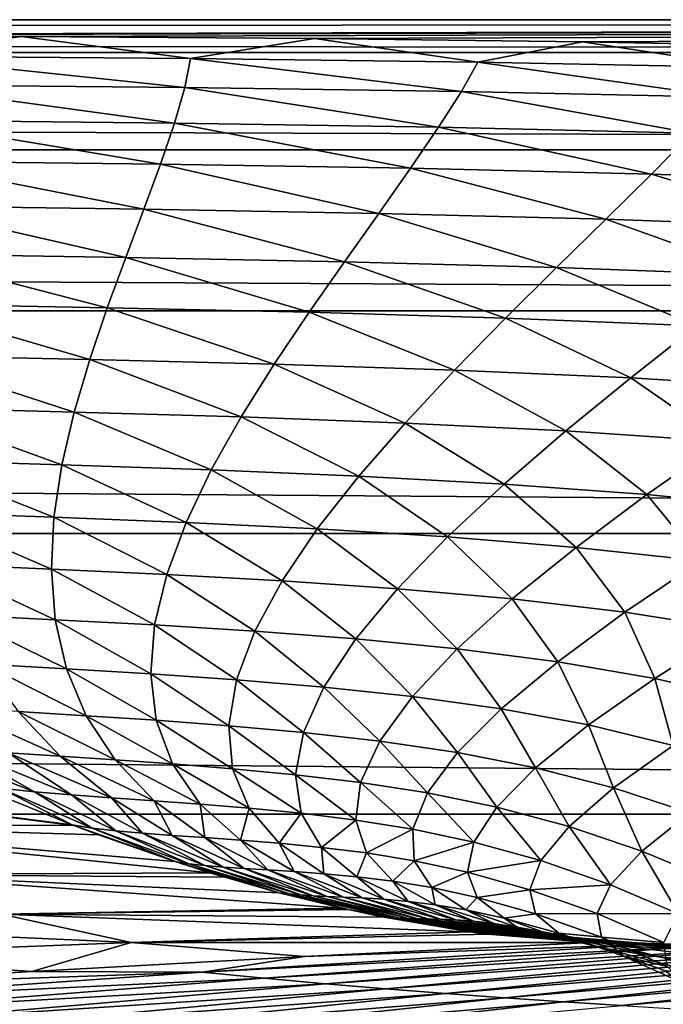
# Model space of a CAD drawing. Header units: metres. Extents: x -160 to 52, y -25 to 25.
# Tile 94 of 168: x -30.41 to -27.14, y 19.51 to 24.5. Entities that reach past the tile are written whole.
import ezdxf

# ---------------------------------------------------------------- set-up
doc = ezdxf.new("R2010")
doc.units = ezdxf.units.M
doc.layers.add('solid_509089_SW0001', color=7, linetype='CONTINUOUS')

msp = doc.modelspace()

# ---------------------------------------------------------------- linework, layer by layer
at = {"layer": 'solid_509089_SW0001'}
for points in [[(-159.199997, 24.5), (-2.2, 24.5), (-2.2, 24.334339, -2.844276)], [(-159.199997, 24.334339, -2.844276), (-159.199997, 24.5), (-2.2, 24.334339, -2.844276)], [(-159.199997, 24.334339, 2.844276), (-2.2, 24.5), (-159.199997, 24.5)], [(-33.600307, 24.421221, 1.963144), (-2.2, 24.5), (-159.199997, 24.334339, 2.844276)], [(-33.600307, 24.421221, 1.963144), (-31.975054, 24.420671, 1.969978), (-2.2, 24.5)], [(-31.975054, 24.420671, 1.969978), (-30.397028, 24.415138, 2.037409), (-2.2, 24.5)], [(-30.397028, 24.415138, 2.037409), (-28.910048, 24.404238, 2.164057), (-2.2, 24.5)], [(-28.910048, 24.404238, 2.164057), (-27.551649, 24.387325, 2.346988), (-2.2, 24.5)], [(-27.551649, 24.387325, 2.346988), (-26.316744, 24.36426, 2.575438), (-2.2, 24.5)], [(-31.079603, 24.314272, 2.987923), (-30.397028, 24.415138, 2.037409), (-31.975054, 24.420671, 1.969978)], [(-31.079603, 24.314272, 2.987923), (-29.538984, 24.303514, 3.067915), (-30.397028, 24.415138, 2.037409)], [(-29.538984, 24.303514, 3.067915), (-28.910048, 24.404238, 2.164057), (-30.397028, 24.415138, 2.037409)], [(-29.538984, 24.303514, 3.067915), (-28.081814, 24.285198, 3.203555), (-28.910048, 24.404238, 2.164057)], [(-28.081814, 24.285198, 3.203555), (-27.551649, 24.387325, 2.346988), (-28.910048, 24.404238, 2.164057)], [(-28.081814, 24.285198, 3.203555), (-26.695271, 24.25791, 3.398196), (-27.551649, 24.387325, 2.346988)], [(-26.695271, 24.25791, 3.398196), (-26.316744, 24.36426, 2.575438), (-27.551649, 24.387325, 2.346988)], [(-159.199997, 24.334339, -2.844276), (-2.2, 24.334339, -2.844276), (-2.2, 23.8396, -5.650089)], [(-159.199997, 23.8396, -5.650089), (-159.199997, 24.334339, -2.844276), (-2.2, 23.8396, -5.650089)], [(-29.56773, 24.156397, 4.001757), (-29.538984, 24.303514, 3.067915), (-31.079603, 24.314272, 2.987923)], [(-29.56773, 24.156397, 4.001757), (-31.079603, 24.314272, 2.987923), (-31.04446, 24.168755, 3.945404)], [(-28.164932, 24.136354, 4.102492), (-29.538984, 24.303514, 3.067915), (-29.56773, 24.156397, 4.001757)], [(-28.164932, 24.136354, 4.102492), (-28.081814, 24.285198, 3.203555), (-29.538984, 24.303514, 3.067915)], [(-26.825062, 24.107101, 4.253098), (-28.081814, 24.285198, 3.203555), (-28.164932, 24.136354, 4.102492)], [(-26.825062, 24.107101, 4.253098), (-26.695271, 24.25791, 3.398196), (-28.081814, 24.285198, 3.203555)], [(-31.04446, 24.168755, 3.945404), (-31.024696, 23.989464, 4.85773), (-29.620258, 23.975801, 4.892131)], [(-29.56773, 24.156397, 4.001757), (-31.04446, 24.168755, 3.945404), (-29.620258, 23.975801, 4.892131)], [(-29.56773, 24.156397, 4.001757), (-29.620258, 23.975801, 4.892131), (-28.28059, 23.954943, 4.960779)], [(-28.164932, 24.136354, 4.102492), (-29.56773, 24.156397, 4.001757), (-28.28059, 23.954943, 4.960779)], [(-28.164932, 24.136354, 4.102492), (-28.28059, 23.954943, 4.960779), (-26.99629, 23.925074, 5.070979)], [(-26.825062, 24.107101, 4.253098), (-28.164932, 24.136354, 4.102492), (-26.99629, 23.925074, 5.070979)], [(-31.024696, 23.989464, 4.85773), (-31.016396, 23.782734, 5.737531), (-29.691433, 23.767866, 5.752034)], [(-29.620258, 23.975801, 4.892131), (-31.024696, 23.989464, 4.85773), (-29.691433, 23.767866, 5.752034)], [(-29.620258, 23.975801, 4.892131), (-29.691433, 23.767866, 5.752034), (-28.422457, 23.746666, 5.79181)], [(-28.28059, 23.954943, 4.960779), (-29.620258, 23.975801, 4.892131), (-28.422457, 23.746666, 5.79181)], [(-28.28059, 23.954943, 4.960779), (-28.422457, 23.746666, 5.79181), (-27.201464, 23.716944, 5.86564)], [(-26.99629, 23.925074, 5.070979), (-28.28059, 23.954943, 4.960779), (-27.201464, 23.716944, 5.86564)], [(-26.99629, 23.925074, 5.070979), (-27.201464, 23.716944, 5.86564), (-26.02622, 23.676115, 5.982422)], [(-159.199997, 23.8396, -5.650089), (-2.2, 23.8396, -5.650089), (-2.2, 23.022469, -8.379494)], [(-159.199997, 23.022469, -8.379494), (-159.199997, 23.8396, -5.650089), (-2.2, 23.022469, -8.379494)], [(-31.016396, 23.782734, 5.737531), (-31.015345, 23.555056, 6.597613), (-29.775826, 23.538893, 6.594625)], [(-29.691433, 23.767866, 5.752034), (-31.016396, 23.782734, 5.737531), (-29.775826, 23.538893, 6.594625)], [(-29.691433, 23.767866, 5.752034), (-29.775826, 23.538893, 6.594625), (-28.583918, 23.517393, 6.60911)], [(-28.422457, 23.746666, 5.79181), (-29.691433, 23.767866, 5.752034), (-28.583918, 23.517393, 6.60911)], [(-28.422457, 23.746666, 5.79181), (-28.583918, 23.517393, 6.60911), (-27.432823, 23.487982, 6.650983)], [(-27.201464, 23.716944, 5.86564), (-28.422457, 23.746666, 5.79181), (-27.432823, 23.487982, 6.650983)], [(-27.201464, 23.716944, 5.86564), (-27.432823, 23.487982, 6.650983), (-26.321081, 23.447754, 6.730218)], [(-26.02622, 23.676115, 5.982422), (-27.201464, 23.716944, 5.86564), (-26.321081, 23.447754, 6.730218)], [(-31.015345, 23.555056, 6.597613), (-31.017101, 23.311829, 7.451859), (-29.867678, 23.294233, 7.434154)], [(-29.775826, 23.538893, 6.594625), (-31.015345, 23.555056, 6.597613), (-29.867678, 23.294233, 7.434154)], [(-29.775826, 23.538893, 6.594625), (-29.867678, 23.294233, 7.434154), (-28.757906, 23.272251, 7.42723)], [(-28.583918, 23.517393, 6.60911), (-29.775826, 23.538893, 6.594625), (-28.757906, 23.272251, 7.42723)], [(-28.583918, 23.517393, 6.60911), (-28.757906, 23.272251, 7.42723), (-27.682045, 23.242983, 7.441802)], [(-27.432823, 23.487982, 6.650983), (-28.583918, 23.517393, 6.60911), (-27.682045, 23.242983, 7.441802)], [(-27.432823, 23.487982, 6.650983), (-27.682045, 23.242983, 7.441802), (-26.639223, 23.203255, 7.488594)], [(-26.321081, 23.447754, 6.730218), (-27.432823, 23.487982, 6.650983), (-26.639223, 23.203255, 7.488594)], [(-31.017101, 23.311829, 7.451859), (-31.017059, 23.057859, 8.314631), (-29.961031, 23.03871, 8.285352)], [(-29.867678, 23.294233, 7.434154), (-31.017101, 23.311829, 7.451859), (-29.961031, 23.03871, 8.285352)], [(-29.867678, 23.294233, 7.434154), (-29.961031, 23.03871, 8.285352), (-28.937132, 23.015953, 8.261171)], [(-28.757906, 23.272251, 7.42723), (-29.867678, 23.294233, 7.434154), (-28.937132, 23.015953, 8.261171)], [(-28.757906, 23.272251, 7.42723), (-28.937132, 23.015953, 8.261171), (-27.940519, 22.986467, 8.253285)], [(-27.682045, 23.242983, 7.441802), (-28.757906, 23.272251, 7.42723), (-27.940519, 22.986467, 8.253285)], [(-27.682045, 23.242983, 7.441802), (-27.940519, 22.986467, 8.253285), (-26.970778, 22.946896, 8.272874)], [(-26.639223, 23.203255, 7.488594), (-27.682045, 23.242983, 7.441802), (-26.970778, 22.946896, 8.272874)], [(-31.017059, 23.057859, 8.314631), (-31.010632, 22.796875, 9.200306), (-30.049942, 22.776133, 9.162961)], [(-29.961031, 23.03871, 8.285352), (-31.017059, 23.057859, 8.314631), (-30.049942, 22.776133, 9.162961)], [(-29.961031, 23.03871, 8.285352), (-30.049942, 22.776133, 9.162961), (-29.1143, 22.75235, 9.125934)], [(-28.937132, 23.015953, 8.261171), (-29.961031, 23.03871, 8.285352), (-29.1143, 22.75235, 9.125934)], [(-159.199997, 23.022469, -8.379494), (-2.2, 23.022469, -8.379494), (-2.2, 21.893999, -10.99558)], [(-159.199997, 21.893999, -10.99558), (-159.199997, 23.022469, -8.379494), (-2.2, 21.893999, -10.99558)], [(-28.937132, 23.015953, 8.261171), (-29.1143, 22.75235, 9.125934), (-28.199642, 22.722292, 9.100617)], [(-27.940519, 22.986467, 8.253285), (-28.937132, 23.015953, 8.261171), (-28.199642, 22.722292, 9.100617)], [(-27.940519, 22.986467, 8.253285), (-28.199642, 22.722292, 9.100617), (-27.305876, 22.682524, 9.098371)], [(-26.970778, 22.946896, 8.272874), (-27.940519, 22.986467, 8.253285), (-27.305876, 22.682524, 9.098371)], [(-26.970778, 22.946896, 8.272874), (-27.305876, 22.682524, 9.098371), (-26.43899, 22.629526, 9.13037)], [(-31.010632, 22.796875, 9.200306), (-30.993357, 22.53195, 10.12324), (-30.128593, 22.509712, 10.081684)], [(-30.049942, 22.776133, 9.162961), (-31.010632, 22.796875, 9.200306), (-30.128593, 22.509712, 10.081684)], [(-30.049942, 22.776133, 9.162961), (-30.128593, 22.509712, 10.081684), (-29.282248, 22.484785, 10.036459)], [(-29.1143, 22.75235, 9.125934), (-30.049942, 22.776133, 9.162961), (-29.282248, 22.484785, 10.036459)], [(-29.1143, 22.75235, 9.125934), (-29.282248, 22.484785, 10.036459), (-28.450933, 22.453928, 9.9989)], [(-28.199642, 22.722292, 9.100617), (-29.1143, 22.75235, 9.125934), (-28.450933, 22.453928, 9.9989)], [(-28.199642, 22.722292, 9.100617), (-28.450933, 22.453928, 9.9989), (-27.634773, 22.413731, 9.980297)], [(-27.305876, 22.682524, 9.098371), (-28.199642, 22.722292, 9.100617), (-27.634773, 22.413731, 9.980297)], [(-27.305876, 22.682524, 9.098371), (-27.634773, 22.413731, 9.980297), (-26.83897, 22.360649, 9.992068)], [(-26.43899, 22.629526, 9.13037), (-27.305876, 22.682524, 9.098371), (-26.83897, 22.360649, 9.992068)], [(-30.993357, 22.53195, 10.12324), (-30.960506, 22.265638, 11.097378), (-30.190975, 22.242157, 11.055583)], [(-30.128593, 22.509712, 10.081684), (-30.993357, 22.53195, 10.12324), (-30.190975, 22.242157, 11.055583)], [(-30.128593, 22.509712, 10.081684), (-30.190975, 22.242157, 11.055583), (-29.433701, 22.216156, 11.006849)], [(-29.282248, 22.484785, 10.036459), (-30.128593, 22.509712, 10.081684), (-29.433701, 22.216156, 11.006849)], [(-29.282248, 22.484785, 10.036459), (-29.433701, 22.216156, 11.006849), (-28.685883, 22.184486, 10.962219)], [(-28.450933, 22.453928, 9.9989), (-29.282248, 22.484785, 10.036459), (-28.685883, 22.184486, 10.962219)], [(-28.450933, 22.453928, 9.9989), (-28.685883, 22.184486, 10.962219), (-27.947775, 22.143837, 10.932692)], [(-27.634773, 22.413731, 9.980297), (-28.450933, 22.453928, 9.9989), (-27.947775, 22.143837, 10.932692)], [(-27.634773, 22.413731, 9.980297), (-27.947775, 22.143837, 10.932692), (-27.223818, 22.090729, 10.929653)], [(-26.83897, 22.360649, 9.992068), (-27.634773, 22.413731, 9.980297), (-27.223818, 22.090729, 10.929653)], [(-26.83897, 22.360649, 9.992068), (-27.223818, 22.090729, 10.929653), (-26.524847, 22.021574, 10.96505)], [(-30.960506, 22.265638, 11.097378), (-30.907677, 22.000135, 12.136374), (-30.231432, 21.975828, 12.098269)], [(-30.190975, 22.242157, 11.055583), (-30.960506, 22.265638, 11.097378), (-30.231432, 21.975828, 12.098269)], [(-30.190975, 22.242157, 11.055583), (-30.231432, 21.975828, 12.098269), (-29.561764, 21.949062, 12.050596)], [(-29.433701, 22.216156, 11.006849), (-30.190975, 22.242157, 11.055583), (-29.561764, 21.949062, 12.050596)], [(-29.433701, 22.216156, 11.006849), (-29.561764, 21.949062, 12.050596), (-28.896385, 21.916834, 12.003906)], [(-28.685883, 22.184486, 10.962219), (-29.433701, 22.216156, 11.006849), (-28.896385, 21.916834, 12.003906)], [(-28.685883, 22.184486, 10.962219), (-28.896385, 21.916834, 12.003906), (-28.235617, 21.875992, 11.968708)], [(-27.947775, 22.143837, 10.932692), (-28.685883, 22.184486, 10.962219), (-28.235617, 21.875992, 11.968708)], [(-27.947775, 22.143837, 10.932692), (-28.235617, 21.875992, 11.968708), (-27.583178, 21.823175, 11.956111)], [(-27.223818, 22.090729, 10.929653), (-27.947775, 22.143837, 10.932692), (-27.583178, 21.823175, 11.956111)], [(-27.223818, 22.090729, 10.929653), (-27.583178, 21.823175, 11.956111), (-26.948177, 21.7547, 11.978456)], [(-26.524847, 22.021574, 10.96505), (-27.223818, 22.090729, 10.929653), (-26.948177, 21.7547, 11.978456)], [(-30.907677, 22.000135, 12.136374), (-30.830574, 21.737585, 13.253609), (-30.244486, 21.713022, 13.222945)], [(-30.231432, 21.975828, 12.098269), (-30.907677, 22.000135, 12.136374), (-30.244486, 21.713022, 13.222945)], [(-30.231432, 21.975828, 12.098269), (-30.244486, 21.713022, 13.222945), (-29.659798, 21.686008, 13.180647)], [(-29.561764, 21.949062, 12.050596), (-30.231432, 21.975828, 12.098269), (-29.659798, 21.686008, 13.180647)], [(-29.561764, 21.949062, 12.050596), (-29.659798, 21.686008, 13.180647), (-29.074677, 21.653723, 13.136599)], [(-28.896385, 21.916834, 12.003906), (-29.561764, 21.949062, 12.050596), (-29.074677, 21.653723, 13.136599)], [(-159.199997, 21.893999, -10.99558), (-2.2, 21.893999, -10.99558), (-2.2, 20.469452, -13.46297)], [(-159.199997, 20.469452, -13.46297), (-159.199997, 21.893999, -10.99558), (-2.2, 20.469452, -13.46297)], [(-28.896385, 21.916834, 12.003906), (-29.074677, 21.653723, 13.136599), (-28.489466, 21.613205, 13.100656)], [(-28.235617, 21.875992, 11.968708), (-28.896385, 21.916834, 12.003906), (-28.489466, 21.613205, 13.100656)], [(-28.235617, 21.875992, 11.968708), (-28.489466, 21.613205, 13.100656), (-27.907211, 21.561243, 13.083436)], [(-27.583178, 21.823175, 11.956111), (-28.235617, 21.875992, 11.968708), (-27.907211, 21.561243, 13.083436)], [(-27.583178, 21.823175, 11.956111), (-27.907211, 21.561243, 13.083436), (-27.335506, 21.494106, 13.097339)], [(-26.948177, 21.7547, 11.978456), (-27.583178, 21.823175, 11.956111), (-27.335506, 21.494106, 13.097339)], [(-30.830574, 21.737585, 13.253609), (-30.725134, 21.480108, 14.462191), (-30.224941, 21.455988, 14.44243)], [(-30.244486, 21.713022, 13.222945), (-30.830574, 21.737585, 13.253609), (-30.224941, 21.455988, 14.44243)], [(-26.948177, 21.7547, 11.978456), (-27.335506, 21.494106, 13.097339), (-26.792385, 21.407618, 13.155615)], [(-30.244486, 21.713022, 13.222945), (-30.224941, 21.455988, 14.44243), (-29.72151, 21.429434, 14.409434)], [(-29.659798, 21.686008, 13.180647), (-30.244486, 21.713022, 13.222945), (-29.72151, 21.429434, 14.409434)], [(-29.659798, 21.686008, 13.180647), (-29.72151, 21.429434, 14.409434), (-29.213411, 21.39782, 14.372287)], [(-29.074677, 21.653723, 13.136599), (-29.659798, 21.686008, 13.180647), (-29.213411, 21.39782, 14.372287)], [(-29.074677, 21.653723, 13.136599), (-29.213411, 21.39782, 14.372287), (-28.700979, 21.358379, 14.340057)], [(-28.489466, 21.613205, 13.100656), (-29.074677, 21.653723, 13.136599), (-28.700979, 21.358379, 14.340057)], [(-28.489466, 21.613205, 13.100656), (-28.700979, 21.358379, 14.340057), (-28.186663, 21.308058, 14.322693)], [(-27.907211, 21.561243, 13.083436), (-28.489466, 21.613205, 13.100656), (-28.186663, 21.308058, 14.322693)], [(-27.907211, 21.561243, 13.083436), (-28.186663, 21.308058, 14.322693), (-27.676733, 21.243114, 14.332355)], [(-27.335506, 21.494106, 13.097339), (-27.907211, 21.561243, 13.083436), (-27.676733, 21.243114, 14.332355)], [(-30.725134, 21.480108, 14.462191), (-30.587336, 21.23011, 15.774495), (-30.167751, 21.20719, 15.768555)], [(-30.224941, 21.455988, 14.44243), (-30.725134, 21.480108, 14.462191), (-30.167751, 21.20719, 15.768555)], [(-27.335506, 21.494106, 13.097339), (-27.676733, 21.243114, 14.332355), (-27.184538, 21.158766, 14.383121)], [(-26.792385, 21.407618, 13.155615), (-27.335506, 21.494106, 13.097339), (-27.184538, 21.158766, 14.383121)], [(-30.224941, 21.455988, 14.44243), (-30.167751, 21.20719, 15.768555), (-29.740879, 21.18191, 15.74816)], [(-29.72151, 21.429434, 14.409434), (-30.224941, 21.455988, 14.44243), (-29.740879, 21.18191, 15.74816)], [(-29.72151, 21.429434, 14.409434), (-29.740879, 21.18191, 15.74816), (-29.305653, 21.151827, 15.721499)], [(-29.213411, 21.39782, 14.372287), (-29.72151, 21.429434, 14.409434), (-29.305653, 21.151827, 15.721499)], [(-29.213411, 21.39782, 14.372287), (-29.305653, 21.151827, 15.721499), (-28.862368, 21.114357, 15.696762)], [(-28.700979, 21.358379, 14.340057), (-29.213411, 21.39782, 14.372287), (-28.862368, 21.114357, 15.696762)], [(-26.792385, 21.407618, 13.155615), (-27.184538, 21.158766, 14.383121), (-26.72233, 21.051474, 14.491584)], [(-28.700979, 21.358379, 14.340057), (-28.862368, 21.114357, 15.696762), (-28.412971, 21.066599, 15.683084)], [(-28.186663, 21.308058, 14.322693), (-28.700979, 21.358379, 14.340057), (-28.412971, 21.066599, 15.683084)], [(-28.186663, 21.308058, 14.322693), (-28.412971, 21.066599, 15.683084), (-27.962593, 21.004822, 15.69213)], [(-27.676733, 21.243114, 14.332355), (-28.186663, 21.308058, 14.322693), (-27.962593, 21.004822, 15.69213)], [(-30.587336, 21.23011, 15.774495), (-30.413433, 20.990314, 17.202099), (-30.068247, 20.969343, 17.212067)], [(-30.167751, 21.20719, 15.768555), (-30.587336, 21.23011, 15.774495), (-30.068247, 20.969343, 17.212067)], [(-27.676733, 21.243114, 14.332355), (-27.962593, 21.004822, 15.69213), (-27.519697, 20.923635, 15.7384)], [(-27.184538, 21.158766, 14.383121), (-27.676733, 21.243114, 14.332355), (-27.519697, 20.923635, 15.7384)], [(-30.167751, 21.20719, 15.768555), (-30.068247, 20.969343, 17.212067), (-29.712391, 20.946167, 17.206676)], [(-29.740879, 21.18191, 15.74816), (-30.167751, 21.20719, 15.768555), (-29.712391, 20.946167, 17.206676)], [(-29.740879, 21.18191, 15.74816), (-29.712391, 20.946167, 17.206676), (-29.345104, 20.918507, 17.193161)], [(-29.305653, 21.151827, 15.721499), (-29.740879, 21.18191, 15.74816), (-29.345104, 20.918507, 17.193161)], [(-29.305653, 21.151827, 15.721499), (-29.345104, 20.918507, 17.193161), (-28.966629, 20.883936, 17.178782)], [(-28.862368, 21.114357, 15.696762), (-29.305653, 21.151827, 15.721499), (-28.966629, 20.883936, 17.178782)], [(-27.184538, 21.158766, 14.383121), (-27.519697, 20.923635, 15.7384), (-27.091784, 20.818483, 15.838483)], [(-26.72233, 21.051474, 14.491584), (-27.184538, 21.158766, 14.383121), (-27.091784, 20.818483, 15.838483)], [(-28.862368, 21.114357, 15.696762), (-28.966629, 20.883936, 17.178782), (-28.578518, 20.839701, 17.171761)], [(-28.412971, 21.066599, 15.683084), (-28.862368, 21.114357, 15.696762), (-28.578518, 20.839701, 17.171761)], [(-28.412971, 21.066599, 15.683084), (-28.578518, 20.839701, 17.171761), (-28.184891, 20.782093, 17.183041)], [(-27.962593, 21.004822, 15.69213), (-28.412971, 21.066599, 15.683084), (-28.184891, 20.782093, 17.183041)], [(-30.747736, 21.010805, 17.169806), (-30.463461, 20.781355, 18.708517), (-30.199163, 20.763439, 18.757393)], [(-30.413433, 20.990314, 17.202099), (-30.747736, 21.010805, 17.169806), (-30.199163, 20.763439, 18.757393)], [(-30.413433, 20.990314, 17.202099), (-30.199163, 20.763439, 18.757393), (-29.921427, 20.745115, 18.784304)], [(-30.068247, 20.969343, 17.212067), (-30.413433, 20.990314, 17.202099), (-29.921427, 20.745115, 18.784304)], [(-27.962593, 21.004822, 15.69213), (-28.184891, 20.782093, 17.183041), (-27.789185, 20.705132, 17.227196)], [(-27.519697, 20.923635, 15.7384), (-27.962593, 21.004822, 15.69213), (-27.789185, 20.705132, 17.227196)], [(-30.068247, 20.969343, 17.212067), (-29.921427, 20.745115, 18.784304), (-29.630417, 20.724821, 18.795284)], [(-29.712391, 20.946167, 17.206676), (-30.068247, 20.969343, 17.212067), (-29.630417, 20.724821, 18.795284)], [(-29.712391, 20.946167, 17.206676), (-29.630417, 20.724821, 18.795284), (-29.32559, 20.700422, 18.796576)], [(-29.345104, 20.918507, 17.193161), (-29.712391, 20.946167, 17.206676), (-29.32559, 20.700422, 18.796576)], [(-29.345104, 20.918507, 17.193161), (-29.32559, 20.700422, 18.796576), (-29.007116, 20.669638, 18.794485)], [(-28.966629, 20.883936, 17.178782), (-29.345104, 20.918507, 17.193161), (-29.007116, 20.669638, 18.794485)], [(-28.966629, 20.883936, 17.178782), (-29.007116, 20.669638, 18.794485), (-28.676289, 20.629848, 18.796249)], [(-28.578518, 20.839701, 17.171761), (-28.966629, 20.883936, 17.178782), (-28.676289, 20.629848, 18.796249)], [(-27.519697, 20.923635, 15.7384), (-27.789185, 20.705132, 17.227196), (-27.393175, 20.602989, 17.320543)], [(-27.091784, 20.818483, 15.838483), (-27.519697, 20.923635, 15.7384), (-27.393175, 20.602989, 17.320543)], [(-28.578518, 20.839701, 17.171761), (-28.676289, 20.629848, 18.796249), (-28.336241, 20.577381, 18.811892)], [(-28.184891, 20.782093, 17.183041), (-28.578518, 20.839701, 17.171761), (-28.336241, 20.577381, 18.811892)], [(-30.945551, 20.822788, 18.517052), (-30.501976, 20.601767, 20.17169), (-30.330675, 20.583336, 20.295412)], [(-30.713268, 20.800459, 18.631428), (-30.945551, 20.822788, 18.517052), (-30.330675, 20.583336, 20.295412)], [(-30.713268, 20.800459, 18.631428), (-30.330675, 20.583336, 20.295412), (-30.143061, 20.567514, 20.385225)], [(-30.463461, 20.781355, 18.708517), (-30.713268, 20.800459, 18.631428), (-30.143061, 20.567514, 20.385225)], [(-30.463461, 20.781355, 18.708517), (-30.143061, 20.567514, 20.385225), (-29.940413, 20.552753, 20.448828)], [(-30.199163, 20.763439, 18.757393), (-30.463461, 20.781355, 18.708517), (-29.940413, 20.552753, 20.448828)], [(-28.184891, 20.782093, 17.183041), (-28.336241, 20.577381, 18.811892), (-27.985319, 20.505697, 18.855736)], [(-27.789185, 20.705132, 17.227196), (-28.184891, 20.782093, 17.183041), (-27.985319, 20.505697, 18.855736)], [(-27.091784, 20.818483, 15.838483), (-27.393175, 20.602989, 17.320543), (-27.006926, 20.476578, 17.473923)], [(-30.199163, 20.763439, 18.757393), (-29.940413, 20.552753, 20.448828), (-29.722662, 20.537718, 20.491415)], [(-29.921427, 20.745115, 18.784304), (-30.199163, 20.763439, 18.757393), (-29.722662, 20.537718, 20.491415)], [(-29.921427, 20.745115, 18.784304), (-29.722662, 20.537718, 20.491415), (-29.489933, 20.521, 20.518055)], [(-29.630417, 20.724821, 18.795284), (-29.921427, 20.745115, 18.784304), (-29.489933, 20.521, 20.518055)], [(-32.562504, 20.72114, 19.465998), (-31.865505, 20.418629, 21.882704), (-30.130627, 20.411573, 21.872387)], [(-32.562504, 20.72114, 19.465998), (-30.130627, 20.411573, 21.872387), (-30.139784, 20.415073, 21.838398)], [(-30.654665, 20.624502, 20.004688), (-32.562504, 20.72114, 19.465998), (-30.139784, 20.415073, 21.838398)], [(-29.630417, 20.724821, 18.795284), (-29.489933, 20.521, 20.518055), (-29.241753, 20.500591, 20.533964)], [(-29.32559, 20.700422, 18.796576), (-29.630417, 20.724821, 18.795284), (-29.241753, 20.500591, 20.533964)], [(-29.32559, 20.700422, 18.796576), (-29.241753, 20.500591, 20.533964), (-28.978191, 20.474352, 20.544462)], [(-29.007116, 20.669638, 18.794485), (-29.32559, 20.700422, 18.796576), (-28.978191, 20.474352, 20.544462)], [(-27.789185, 20.705132, 17.227196), (-27.985319, 20.505697, 18.855736), (-27.618567, 20.407408, 18.943586)], [(-27.393175, 20.602989, 17.320543), (-27.789185, 20.705132, 17.227196), (-27.618567, 20.407408, 18.943586)], [(-29.007116, 20.669638, 18.794485), (-28.978191, 20.474352, 20.544462), (-28.700476, 20.439812, 20.555744)], [(-28.676289, 20.629848, 18.796249), (-29.007116, 20.669638, 18.794485), (-28.700476, 20.439812, 20.555744)], [(-28.676289, 20.629848, 18.796249), (-28.700476, 20.439812, 20.555744), (-28.410606, 20.393345, 20.576674)], [(-28.336241, 20.577381, 18.811892), (-28.676289, 20.629848, 18.796249), (-28.410606, 20.393345, 20.576674)], [(-30.501976, 20.601767, 20.17169), (-30.654665, 20.624502, 20.004688), (-30.139784, 20.415073, 21.838398)], [(-30.501976, 20.601767, 20.17169), (-30.139784, 20.415073, 21.838398), (-30.037149, 20.398684, 21.992033)], [(-30.330675, 20.583336, 20.295412), (-30.501976, 20.601767, 20.17169), (-30.037149, 20.398684, 21.992033)], [(-30.330675, 20.583336, 20.295412), (-30.037149, 20.398684, 21.992033), (-29.916828, 20.384672, 22.116692)], [(-30.143061, 20.567514, 20.385225), (-30.330675, 20.583336, 20.295412), (-29.916828, 20.384672, 22.116692)], [(-27.393175, 20.602989, 17.320543), (-27.618567, 20.407408, 18.943586), (-27.25021, 20.282774, 19.084585)], [(-27.006926, 20.476578, 17.473923), (-27.393175, 20.602989, 17.320543), (-27.25021, 20.282774, 19.084585)], [(-30.143061, 20.567514, 20.385225), (-29.916828, 20.384672, 22.116692), (-29.781828, 20.372759, 22.211475)], [(-29.940413, 20.552753, 20.448828), (-30.143061, 20.567514, 20.385225), (-29.781828, 20.372759, 22.211475)], [(-29.940413, 20.552753, 20.448828), (-29.781828, 20.372759, 22.211475), (-29.632231, 20.361811, 22.282799)], [(-29.722662, 20.537718, 20.491415), (-29.940413, 20.552753, 20.448828), (-29.632231, 20.361811, 22.282799)], [(-29.722662, 20.537718, 20.491415), (-29.632231, 20.361811, 22.282799), (-29.46694, 20.350729, 22.334835)], [(-29.489933, 20.521, 20.518055), (-29.722662, 20.537718, 20.491415), (-29.46694, 20.350729, 22.334835)], [(-28.336241, 20.577381, 18.811892), (-28.410606, 20.393345, 20.576674), (-28.101894, 20.327936, 20.621033)], [(-27.985319, 20.505697, 18.855736), (-28.336241, 20.577381, 18.811892), (-28.101894, 20.327936, 20.621033)], [(-29.489933, 20.521, 20.518055), (-29.46694, 20.350729, 22.334835), (-29.286036, 20.33824, 22.371742)], [(-29.241753, 20.500591, 20.533964), (-29.489933, 20.521, 20.518055), (-29.286036, 20.33824, 22.371742)], [(-29.241753, 20.500591, 20.533964), (-29.286036, 20.33824, 22.371742), (-29.088861, 20.322466, 22.397718)], [(-28.978191, 20.474352, 20.544462), (-29.241753, 20.500591, 20.533964), (-29.088861, 20.322466, 22.397718)], [(-27.985319, 20.505697, 18.855736), (-28.101894, 20.327936, 20.621033), (-27.761576, 20.234308, 20.703875)], [(-27.618567, 20.407408, 18.943586), (-27.985319, 20.505697, 18.855736), (-27.761576, 20.234308, 20.703875)], [(-159.199997, 20.469452, -13.46297), (-2.2, 20.469452, -13.46297), (-2.2, 18.768089, -15.748297)], [(-159.199997, 18.768089, -15.748297), (-159.199997, 20.469452, -13.46297), (-2.2, 18.768089, -15.748297)], [(-28.978191, 20.474352, 20.544462), (-29.088861, 20.322466, 22.397718), (-28.875324, 20.301418, 22.417147)], [(-28.700476, 20.439812, 20.555744), (-28.978191, 20.474352, 20.544462), (-28.875324, 20.301418, 22.417147)], [(-28.700476, 20.439812, 20.555744), (-28.875324, 20.301418, 22.417147), (-28.646849, 20.272827, 22.435209)], [(-28.410606, 20.393345, 20.576674), (-28.700476, 20.439812, 20.555744), (-28.646849, 20.272827, 22.435209)], [(-27.006926, 20.476578, 17.473923), (-27.25021, 20.282774, 19.084585), (-26.895506, 20.135616, 19.281824)], [(-31.865505, 20.418629, 21.882704), (-31.176126, 20.163692, 24.524082), (-29.441168, 20.172714, 24.581123)], [(-31.865505, 20.418629, 21.882704), (-29.441168, 20.172714, 24.581123), (-29.616861, 20.22876, 23.861986)], [(-30.004852, 20.364328, 22.344355), (-31.865505, 20.418629, 21.882704), (-29.616861, 20.22876, 23.861986)], [(-30.004852, 20.364328, 22.344355), (-30.130627, 20.411573, 21.872387), (-31.865505, 20.418629, 21.882704)], [(-30.139784, 20.415073, 21.838398), (-30.004852, 20.364328, 22.344355), (-29.616861, 20.22876, 23.861986)], [(-30.037149, 20.398684, 21.992033), (-30.139784, 20.415073, 21.838398), (-29.616861, 20.22876, 23.861986)], [(-30.139784, 20.415073, 21.838398), (-30.130627, 20.411573, 21.872387), (-30.004852, 20.364328, 22.344355)], [(-30.037149, 20.398684, 21.992033), (-29.616861, 20.22876, 23.861986), (-29.548122, 20.217869, 23.996239)], [(-29.916828, 20.384672, 22.116692), (-30.037149, 20.398684, 21.992033), (-29.548122, 20.217869, 23.996239)], [(-29.916828, 20.384672, 22.116692), (-29.548122, 20.217869, 23.996239), (-29.466162, 20.208496, 24.10997)], [(-29.781828, 20.372759, 22.211475), (-29.916828, 20.384672, 22.116692), (-29.466162, 20.208496, 24.10997)], [(-28.410606, 20.393345, 20.576674), (-28.646849, 20.272827, 22.435209), (-28.403856, 20.233112, 22.459394)], [(-28.101894, 20.327936, 20.621033), (-28.410606, 20.393345, 20.576674), (-28.403856, 20.233112, 22.459394)], [(-27.618567, 20.407408, 18.943586), (-27.761576, 20.234308, 20.703875), (-27.408026, 20.111696, 20.832449)], [(-27.25021, 20.282774, 19.084585), (-27.618567, 20.407408, 18.943586), (-27.408026, 20.111696, 20.832449)], [(-29.781828, 20.372759, 22.211475), (-29.466162, 20.208496, 24.10997), (-29.373051, 20.200745, 24.199003)], [(-29.632231, 20.361811, 22.282799), (-29.781828, 20.372759, 22.211475), (-29.373051, 20.200745, 24.199003)], [(-29.632231, 20.361811, 22.282799), (-29.373051, 20.200745, 24.199003), (-29.267403, 20.193844, 24.268373)], [(-29.46694, 20.350729, 22.334835), (-29.632231, 20.361811, 22.282799), (-29.267403, 20.193844, 24.268373)], [(-29.46694, 20.350729, 22.334835), (-29.267403, 20.193844, 24.268373), (-29.147326, 20.186899, 24.321304)], [(-29.286036, 20.33824, 22.371742), (-29.46694, 20.350729, 22.334835), (-29.147326, 20.186899, 24.321304)], [(-29.286036, 20.33824, 22.371742), (-29.147326, 20.186899, 24.321304), (-29.012684, 20.178791, 24.361071)], [(-29.088861, 20.322466, 22.397718), (-29.286036, 20.33824, 22.371742), (-29.012684, 20.178791, 24.361071)], [(-29.088861, 20.322466, 22.397718), (-29.012684, 20.178791, 24.361071), (-28.862066, 20.167788, 24.39082)], [(-28.875324, 20.301418, 22.417147), (-29.088861, 20.322466, 22.397718), (-28.862066, 20.167788, 24.39082)], [(-28.875324, 20.301418, 22.417147), (-28.862066, 20.167788, 24.39082), (-28.695019, 20.152088, 24.414026)], [(-28.646849, 20.272827, 22.435209), (-28.875324, 20.301418, 22.417147), (-28.695019, 20.152088, 24.414026)], [(-28.101894, 20.327936, 20.621033), (-28.403856, 20.233112, 22.459394), (-28.134806, 20.174911, 22.502771)], [(-27.761576, 20.234308, 20.703875), (-28.101894, 20.327936, 20.621033), (-28.134806, 20.174911, 22.502771)], [(-27.25021, 20.282774, 19.084585), (-27.408026, 20.111696, 20.832449), (-27.063251, 19.964579, 21.008551)], [(-26.895506, 20.135616, 19.281824), (-27.25021, 20.282774, 19.084585), (-27.063251, 19.964579, 21.008551)], [(-28.646849, 20.272827, 22.435209), (-28.695019, 20.152088, 24.414026), (-28.513468, 20.129707, 24.434908)], [(-28.403856, 20.233112, 22.459394), (-28.646849, 20.272827, 22.435209), (-28.513468, 20.129707, 24.434908)], [(-28.403856, 20.233112, 22.459394), (-28.513468, 20.129707, 24.434908), (-28.315269, 20.097115, 24.459257)], [(-28.134806, 20.174911, 22.502771), (-28.403856, 20.233112, 22.459394), (-28.315269, 20.097115, 24.459257)], [(-27.761576, 20.234308, 20.703875), (-28.134806, 20.174911, 22.502771), (-27.817991, 20.086691, 22.579416)], [(-27.408026, 20.111696, 20.832449), (-27.761576, 20.234308, 20.703875), (-27.817991, 20.086691, 22.579416)], [(-29.616861, 20.22876, 23.861986), (-29.365644, 20.1497, 24.896614), (-29.0888, 20.071115, 26.086857)], [(-29.548122, 20.217869, 23.996239), (-29.616861, 20.22876, 23.861986), (-29.0888, 20.071115, 26.086857)], [(-29.616861, 20.22876, 23.861986), (-29.441168, 20.172714, 24.581123), (-29.365644, 20.1497, 24.896614)], [(-29.548122, 20.217869, 23.996239), (-29.0888, 20.071115, 26.086857), (-29.037289, 20.064926, 26.194433)], [(-29.466162, 20.208496, 24.10997), (-29.548122, 20.217869, 23.996239), (-29.037289, 20.064926, 26.194433)], [(-29.466162, 20.208496, 24.10997), (-29.037289, 20.064926, 26.194433), (-28.979795, 20.059797, 26.28631)], [(-29.373051, 20.200745, 24.199003), (-29.466162, 20.208496, 24.10997), (-28.979795, 20.059797, 26.28631)], [(-29.373051, 20.200745, 24.199003), (-28.979795, 20.059797, 26.28631), (-28.916721, 20.055788, 26.359941)], [(-29.267403, 20.193844, 24.268373), (-29.373051, 20.200745, 24.199003), (-28.916721, 20.055788, 26.359941)], [(-29.267403, 20.193844, 24.268373), (-28.916721, 20.055788, 26.359941), (-28.845091, 20.052431, 26.418877)], [(-29.147326, 20.186899, 24.321304), (-29.267403, 20.193844, 24.268373), (-28.845091, 20.052431, 26.418877)], [(-29.147326, 20.186899, 24.321304), (-28.845091, 20.052431, 26.418877), (-28.762203, 20.04903, 26.465368)], [(-29.012684, 20.178791, 24.361071), (-29.147326, 20.186899, 24.321304), (-28.762203, 20.04903, 26.465368)], [(-29.365644, 20.1497, 24.896614), (-29.441168, 20.172714, 24.581123), (-31.176126, 20.163692, 24.524082)], [(-31.176126, 20.163692, 24.524082), (-30.499323, 19.962042, 27.387074), (-28.769749, 19.992275, 27.527464)], [(-31.176126, 20.163692, 24.524082), (-28.769749, 19.992275, 27.527464), (-29.0888, 20.071115, 26.086857)], [(-29.365644, 20.1497, 24.896614), (-31.176126, 20.163692, 24.524082), (-29.0888, 20.071115, 26.086857)], [(-29.012684, 20.178791, 24.361071), (-28.762203, 20.04903, 26.465368), (-28.667803, 20.044662, 26.501842)], [(-28.862066, 20.167788, 24.39082), (-29.012684, 20.178791, 24.361071), (-28.667803, 20.044662, 26.501842)], [(-28.862066, 20.167788, 24.39082), (-28.667803, 20.044662, 26.501842), (-28.558912, 20.037777, 26.53026)], [(-28.695019, 20.152088, 24.414026), (-28.862066, 20.167788, 24.39082), (-28.558912, 20.037777, 26.53026)], [(-28.695019, 20.152088, 24.414026), (-28.558912, 20.037777, 26.53026), (-28.434536, 20.026833, 26.553179)], [(-28.513468, 20.129707, 24.434908), (-28.695019, 20.152088, 24.414026), (-28.434536, 20.026833, 26.553179)], [(-28.513468, 20.129707, 24.434908), (-28.434536, 20.026833, 26.553179), (-28.297617, 20.010263, 26.573929)], [(-28.315269, 20.097115, 24.459257), (-28.513468, 20.129707, 24.434908), (-28.297617, 20.010263, 26.573929)], [(-28.134806, 20.174911, 22.502771), (-28.315269, 20.097115, 24.459257), (-28.084295, 20.046799, 24.49929)], [(-27.817991, 20.086691, 22.579416), (-28.134806, 20.174911, 22.502771), (-28.084295, 20.046799, 24.49929)], [(-28.315269, 20.097115, 24.459257), (-28.297617, 20.010263, 26.573929), (-28.142246, 19.98461, 26.596157)], [(-28.084295, 20.046799, 24.49929), (-28.315269, 20.097115, 24.459257), (-28.142246, 19.98461, 26.596157)], [(-27.817991, 20.086691, 22.579416), (-28.084295, 20.046799, 24.49929), (-27.78862, 19.964544, 24.567877)], [(-27.408026, 20.111696, 20.832449), (-27.817991, 20.086691, 22.579416), (-27.475988, 19.966248, 22.694536)], [(-27.475988, 19.966248, 22.694536), (-27.817991, 20.086691, 22.579416), (-27.78862, 19.964544, 24.567877)], [(-27.063251, 19.964579, 21.008551), (-27.408026, 20.111696, 20.832449), (-27.475988, 19.966248, 22.694536)], [(-29.037289, 20.064926, 26.194433), (-29.0888, 20.071115, 26.086857), (-28.769749, 19.992275, 27.527464)], [(-29.037289, 20.064926, 26.194433), (-28.769749, 19.992275, 27.527464), (-28.739416, 19.985451, 27.668489)], [(-29.037289, 20.064926, 26.194433), (-28.739416, 19.985451, 27.668489), (-28.520767, 19.944689, 28.599426)], [(-28.979795, 20.059797, 26.28631), (-29.037289, 20.064926, 26.194433), (-28.520767, 19.944689, 28.599426)], [(-28.979795, 20.059797, 26.28631), (-28.520767, 19.944689, 28.599426), (-28.481064, 19.942717, 28.663351)], [(-28.916721, 20.055788, 26.359941), (-28.979795, 20.059797, 26.28631), (-28.481064, 19.942717, 28.663351)], [(-28.916721, 20.055788, 26.359941), (-28.481064, 19.942717, 28.663351), (-28.439098, 19.941381, 28.71529)], [(-28.845091, 20.052431, 26.418877), (-28.916721, 20.055788, 26.359941), (-28.439098, 19.941381, 28.71529)], [(-28.845091, 20.052431, 26.418877), (-28.439098, 19.941381, 28.71529), (-28.39187, 19.940439, 28.757631)], [(-28.762203, 20.04903, 26.465368), (-28.845091, 20.052431, 26.418877), (-28.39187, 19.940439, 28.757631)], [(-28.762203, 20.04903, 26.465368), (-28.39187, 19.940439, 28.757631), (-28.335201, 19.939426, 28.791552)], [(-28.667803, 20.044662, 26.501842), (-28.762203, 20.04903, 26.465368), (-28.335201, 19.939426, 28.791552)], [(-28.667803, 20.044662, 26.501842), (-28.335201, 19.939426, 28.791552), (-28.270744, 19.937626, 28.819094)], [(-28.558912, 20.037777, 26.53026), (-28.667803, 20.044662, 26.501842), (-28.270744, 19.937626, 28.819094)], [(-28.558912, 20.037777, 26.53026), (-28.270744, 19.937626, 28.819094), (-28.193243, 19.933716, 28.841017)], [(-28.434536, 20.026833, 26.553179), (-28.558912, 20.037777, 26.53026), (-28.193243, 19.933716, 28.841017)], [(-28.084295, 20.046799, 24.49929), (-28.142246, 19.98461, 26.596157), (-27.947777, 19.942398, 26.631096)], [(-27.78862, 19.964544, 24.567877), (-28.084295, 20.046799, 24.49929), (-27.947777, 19.942398, 26.631096)], [(-28.739416, 19.985451, 27.668489), (-28.769749, 19.992275, 27.527464), (-30.499323, 19.962042, 27.387074)], [(-28.739416, 19.985451, 27.668489), (-30.499323, 19.962042, 27.387074), (-28.559071, 19.947357, 28.52178)], [(-28.520767, 19.944689, 28.599426), (-28.739416, 19.985451, 27.668489), (-28.559071, 19.947357, 28.52178)], [(-28.434536, 20.026833, 26.553179), (-28.193243, 19.933716, 28.841017), (-28.101746, 19.926512, 28.859159)], [(-28.297617, 20.010263, 26.573929), (-28.434536, 20.026833, 26.553179), (-28.101746, 19.926512, 28.859159)], [(-28.297617, 20.010263, 26.573929), (-28.101746, 19.926512, 28.859159), (-28.00132, 19.914951, 28.876209)], [(-28.142246, 19.98461, 26.596157), (-28.297617, 20.010263, 26.573929), (-28.00132, 19.914951, 28.876209)], [(-28.142246, 19.98461, 26.596157), (-28.00132, 19.914951, 28.876209), (-27.882456, 19.895844, 28.893517)], [(-27.947777, 19.942398, 26.631096), (-28.142246, 19.98461, 26.596157), (-27.882456, 19.895844, 28.893517)], [(-30.499323, 19.962042, 27.387074), (-32.177891, 19.923519, 27.250183), (-29.839111, 19.818071, 30.46328)], [(-30.499323, 19.962042, 27.387074), (-29.839111, 19.818071, 30.46328), (-28.12071, 19.873405, 30.702526)], [(-30.499323, 19.962042, 27.387074), (-28.12071, 19.873405, 30.702526), (-28.559071, 19.947357, 28.52178)], [(-28.001915, 19.861185, 31.215569), (-28.559071, 19.947357, 28.52178), (-28.12071, 19.873405, 30.702526)], [(-28.520767, 19.944689, 28.599426), (-28.559071, 19.947357, 28.52178), (-28.001915, 19.861185, 31.215569)], [(-28.520767, 19.944689, 28.599426), (-28.001915, 19.861185, 31.215569), (-27.972424, 19.860929, 31.249996)], [(-28.481064, 19.942717, 28.663351), (-28.520767, 19.944689, 28.599426), (-27.972424, 19.860929, 31.249996)], [(-28.481064, 19.942717, 28.663351), (-27.972424, 19.860929, 31.249996), (-27.942289, 19.86083, 31.278267)], [(-28.439098, 19.941381, 28.71529), (-28.481064, 19.942717, 28.663351), (-27.942289, 19.86083, 31.278267)], [(-28.439098, 19.941381, 28.71529), (-27.942289, 19.86083, 31.278267), (-27.908152, 19.860821, 31.3015)], [(-28.39187, 19.940439, 28.757631), (-28.439098, 19.941381, 28.71529), (-27.908152, 19.860821, 31.3015)], [(-28.39187, 19.940439, 28.757631), (-27.908152, 19.860821, 31.3015), (-27.865343, 19.860641, 31.319996)], [(-28.335201, 19.939426, 28.791552), (-28.39187, 19.940439, 28.757631), (-27.865343, 19.860641, 31.319996)], [(-28.335201, 19.939426, 28.791552), (-27.865343, 19.860641, 31.319996), (-27.819246, 19.859859, 31.335966)], [(-28.270744, 19.937626, 28.819094), (-28.335201, 19.939426, 28.791552), (-27.819246, 19.859859, 31.335966)], [(-28.270744, 19.937626, 28.819094), (-27.819246, 19.859859, 31.335966), (-27.76124, 19.85741, 31.34873)], [(-28.193243, 19.933716, 28.841017), (-28.270744, 19.937626, 28.819094), (-27.76124, 19.85741, 31.34873)], [(-28.193243, 19.933716, 28.841017), (-27.76124, 19.85741, 31.34873), (-27.691694, 19.852619, 31.359745)], [(-28.101746, 19.926512, 28.859159), (-28.193243, 19.933716, 28.841017), (-27.691694, 19.852619, 31.359745)], [(-27.78862, 19.964544, 24.567877), (-27.947777, 19.942398, 26.631096), (-27.670971, 19.866308, 26.690145)], [(-27.947777, 19.942398, 26.631096), (-27.882456, 19.895844, 28.893517), (-27.719873, 19.861719, 28.921259)], [(-27.670971, 19.866308, 26.690145), (-27.947777, 19.942398, 26.631096), (-27.719873, 19.861719, 28.921259)], [(-27.475988, 19.966248, 22.694536), (-27.78862, 19.964544, 24.567877), (-27.455187, 19.846268, 24.668034)], [(-27.455187, 19.846268, 24.668034), (-27.78862, 19.964544, 24.567877), (-27.670971, 19.866308, 26.690145)], [(-27.138147, 19.818615, 22.848736), (-27.475988, 19.966248, 22.694536), (-27.455187, 19.846268, 24.668034)], [(-27.063251, 19.964579, 21.008551), (-27.475988, 19.966248, 22.694536), (-27.138147, 19.818615, 22.848736)], [(-32.177891, 19.923519, 27.250183), (-31.507626, 19.753937, 30.23649), (-29.839111, 19.818071, 30.46328)], [(-28.101746, 19.926512, 28.859159), (-27.691694, 19.852619, 31.359745), (-27.617638, 19.844862, 31.371239)], [(-28.00132, 19.914951, 28.876209), (-28.101746, 19.926512, 28.859159), (-27.617638, 19.844862, 31.371239)], [(-28.00132, 19.914951, 28.876209), (-27.617638, 19.844862, 31.371239), (-27.528791, 19.831833, 31.382368)], [(-27.882456, 19.895844, 28.893517), (-28.00132, 19.914951, 28.876209), (-27.528791, 19.831833, 31.382368)], [(-27.882456, 19.895844, 28.893517), (-27.528791, 19.831833, 31.382368), (-27.392853, 19.805639, 31.401777)], [(-27.719873, 19.861719, 28.921259), (-27.882456, 19.895844, 28.893517), (-27.392853, 19.805639, 31.401777)], [(-28.030876, 19.861656, 31.169134), (-28.12071, 19.873405, 30.702526), (-29.839111, 19.818071, 30.46328)], [(-28.030876, 19.861656, 31.169134), (-29.839111, 19.818071, 30.46328), (-27.507296, 19.81815, 34.033298)], [(-28.001915, 19.861185, 31.215569), (-28.12071, 19.873405, 30.702526), (-28.030876, 19.861656, 31.169134)], [(-27.466021, 19.819666, 34.04023), (-28.030876, 19.861656, 31.169134), (-27.507296, 19.81815, 34.033298)], [(-28.001915, 19.861185, 31.215569), (-28.030876, 19.861656, 31.169134), (-27.466021, 19.819666, 34.04023)], [(-28.001915, 19.861185, 31.215569), (-27.466021, 19.819666, 34.04023), (-27.428352, 19.820313, 34.046116)], [(-27.972424, 19.860929, 31.249996), (-28.001915, 19.861185, 31.215569), (-27.428352, 19.820313, 34.046116)], [(-27.972424, 19.860929, 31.249996), (-27.428352, 19.820313, 34.046116), (-27.394527, 19.820335, 34.051601)], [(-27.942289, 19.86083, 31.278267), (-27.972424, 19.860929, 31.249996), (-27.394527, 19.820335, 34.051601)], [(-27.942289, 19.86083, 31.278267), (-27.394527, 19.820335, 34.051601), (-27.362543, 19.819878, 34.056786)], [(-27.908152, 19.860821, 31.3015), (-27.942289, 19.86083, 31.278267), (-27.362543, 19.819878, 34.056786)], [(-27.908152, 19.860821, 31.3015), (-27.362543, 19.819878, 34.056786), (-27.328182, 19.818821, 34.061211)], [(-27.865343, 19.860641, 31.319996), (-27.908152, 19.860821, 31.3015), (-27.328182, 19.818821, 34.061211)], [(-27.865343, 19.860641, 31.319996), (-27.328182, 19.818821, 34.061211), (-27.287519, 19.816988, 34.067368)], [(-27.819246, 19.859859, 31.335966), (-27.865343, 19.860641, 31.319996), (-27.287519, 19.816988, 34.067368)], [(-27.819246, 19.859859, 31.335966), (-27.287519, 19.816988, 34.067368), (-27.247421, 19.814375, 34.073612)], [(-27.76124, 19.85741, 31.34873), (-27.819246, 19.859859, 31.335966), (-27.247421, 19.814375, 34.073612)], [(-27.76124, 19.85741, 31.34873), (-27.247421, 19.814375, 34.073612), (-27.202566, 19.810678, 34.078869)], [(-27.691694, 19.852619, 31.359745), (-27.76124, 19.85741, 31.34873), (-27.202566, 19.810678, 34.078869)], [(-27.670971, 19.866308, 26.690145), (-27.719873, 19.861719, 28.921259), (-27.458529, 19.791889, 28.969215)], [(-27.719873, 19.861719, 28.921259), (-27.392853, 19.805639, 31.401777), (-27.14389, 19.742308, 31.437857)], [(-27.458529, 19.791889, 28.969215), (-27.719873, 19.861719, 28.921259), (-27.14389, 19.742308, 31.437857)], [(-27.691694, 19.852619, 31.359745), (-27.202566, 19.810678, 34.078869), (-27.160938, 19.806484, 34.085472)], [(-27.617638, 19.844862, 31.371239), (-27.691694, 19.852619, 31.359745), (-27.160938, 19.806484, 34.085472)], [(-27.343513, 19.749969, 26.773979), (-27.670971, 19.866308, 26.690145), (-27.458529, 19.791889, 28.969215)], [(-27.455187, 19.846268, 24.668034), (-27.670971, 19.866308, 26.690145), (-27.343513, 19.749969, 26.773979)], [(-27.617638, 19.844862, 31.371239), (-27.160938, 19.806484, 34.085472), (-27.106291, 19.800032, 34.092587)], [(-27.528791, 19.831833, 31.382368), (-27.617638, 19.844862, 31.371239), (-27.106291, 19.800032, 34.092587)], [(-27.528791, 19.831833, 31.382368), (-27.05127, 19.792089, 34.099483), (-26.977806, 19.779732, 34.10746)], [(-27.392853, 19.805639, 31.401777), (-27.528791, 19.831833, 31.382368), (-26.977806, 19.779732, 34.10746)], [(-27.528791, 19.831833, 31.382368), (-27.106291, 19.800032, 34.092587), (-27.05127, 19.792089, 34.099483)], [(-27.121397, 19.697472, 24.799324), (-27.455187, 19.846268, 24.668034), (-27.343513, 19.749969, 26.773979)], [(-27.138147, 19.818615, 22.848736), (-27.455187, 19.846268, 24.668034), (-27.121397, 19.697472, 24.799324)], [(-29.839111, 19.818071, 30.46328), (-31.507626, 19.753937, 30.23649), (-30.344234, 19.670893, 33.456581)], [(-29.839111, 19.818071, 30.46328), (-30.344234, 19.670893, 33.456581), (-28.960299, 19.746881, 33.73333)], [(-29.839111, 19.818071, 30.46328), (-28.960299, 19.746881, 33.73333), (-27.507296, 19.81815, 34.033298)], [(-27.261084, 19.807568, 35.439728), (-28.960299, 19.746881, 33.73333), (-29.479019, 19.668566, 35.234081)], [(-27.261084, 19.807568, 35.439728), (-29.479019, 19.668566, 35.234081), (-27.007252, 19.796658, 36.889683)], [(-29.479019, 19.668566, 35.234081), (-29.164631, 19.637915, 36.882236), (-27.007252, 19.796658, 36.889683)], [(-27.007252, 19.796658, 36.889683), (-29.164631, 19.637915, 36.882236), (-26.746174, 19.785439, 38.38102)], [(-29.164631, 19.637915, 36.882236), (-28.854626, 19.60969, 38.509762), (-26.746174, 19.785439, 38.38102)], [(-27.261084, 19.807568, 35.439728), (-27.507296, 19.81815, 34.033298), (-28.960299, 19.746881, 33.73333)], [(-26.746174, 19.785439, 38.38102), (-28.854626, 19.60969, 38.509762), (-26.479271, 19.773968, 39.905643)], [(-24.047813, 19.693563, 51.212868), (-27.466021, 19.819666, 34.04023), (-27.507296, 19.81815, 34.033298)], [(-24.047813, 19.693563, 51.212868), (-27.507296, 19.81815, 34.033298), (-27.261084, 19.807568, 35.439728)], [(-24.047813, 19.693563, 51.212868), (-27.428352, 19.820313, 34.046116), (-27.466021, 19.819666, 34.04023)], [(-27.458529, 19.791889, 28.969215), (-27.14389, 19.742308, 31.437857), (-26.820797, 19.628983, 31.485825)], [(-27.134529, 19.677174, 29.035496), (-27.458529, 19.791889, 28.969215), (-26.820797, 19.628983, 31.485825)], [(-27.343513, 19.749969, 26.773979), (-27.458529, 19.791889, 28.969215), (-27.134529, 19.677174, 29.035496)], [(-24.047813, 19.693563, 51.212868), (-27.394527, 19.820335, 34.051601), (-27.428352, 19.820313, 34.046116)], [(-24.047813, 19.693563, 51.212868), (-27.362543, 19.819878, 34.056786), (-27.394527, 19.820335, 34.051601)], [(-27.392853, 19.805639, 31.401777), (-26.977806, 19.779732, 34.10746), (-26.764565, 19.731781, 34.130756)], [(-27.14389, 19.742308, 31.437857), (-27.392853, 19.805639, 31.401777), (-26.764565, 19.731781, 34.130756)], [(-24.047813, 19.693563, 51.212868), (-27.328182, 19.818821, 34.061211), (-27.362543, 19.819878, 34.056786)], [(-24.047813, 19.693563, 51.212868), (-27.287519, 19.816988, 34.067368), (-27.328182, 19.818821, 34.061211)], [(-24.047813, 19.693563, 51.212868), (-27.247421, 19.814375, 34.073612), (-27.287519, 19.816988, 34.067368)], [(-24.047813, 19.693563, 51.212868), (-27.261084, 19.807568, 35.439728), (-27.007252, 19.796658, 36.889683)], [(-24.047813, 19.693563, 51.212868), (-27.202566, 19.810678, 34.078869), (-27.247421, 19.814375, 34.073612)], [(-24.047813, 19.693563, 51.212868), (-27.160938, 19.806484, 34.085472), (-27.202566, 19.810678, 34.078869)], [(-24.047813, 19.693563, 51.212868), (-27.106291, 19.800032, 34.092587), (-27.160938, 19.806484, 34.085472)], [(-31.507626, 19.753937, 30.23649), (-31.66267, 19.591919, 33.202198), (-30.344234, 19.670893, 33.456581)], [(-29.479019, 19.668566, 35.234081), (-28.960299, 19.746881, 33.73333), (-30.344234, 19.670893, 33.456581)], [(-28.854626, 19.60969, 38.509762), (-28.548447, 19.583721, 40.118942), (-26.479271, 19.773968, 39.905643)], [(-26.479271, 19.773968, 39.905643), (-28.548447, 19.583721, 40.118942), (-26.203356, 19.762108, 41.481747)], [(-28.548447, 19.583721, 40.118942), (-28.245531, 19.559818, 41.712074), (-26.203356, 19.762108, 41.481747)], [(-26.203356, 19.762108, 41.481747), (-28.245531, 19.559818, 41.712074), (-25.914719, 19.749704, 43.130505)], [(-28.245531, 19.559818, 41.712074), (-27.945322, 19.537788, 43.291458), (-25.914719, 19.749704, 43.130505)], [(-25.914719, 19.749704, 43.130505), (-27.945322, 19.537788, 43.291458), (-25.614664, 19.736809, 44.844494)], [(-27.945322, 19.537788, 43.291458), (-27.647238, 19.517427, 44.859539), (-25.614664, 19.736809, 44.844494)], [(-25.614664, 19.736809, 44.844494), (-27.647238, 19.517427, 44.859539), (-25.301661, 19.723356, 46.632446)], [(-27.011398, 19.599258, 26.881308), (-27.343513, 19.749969, 26.773979), (-27.134529, 19.677174, 29.035496)], [(-27.121397, 19.697472, 24.799324), (-27.343513, 19.749969, 26.773979), (-27.011398, 19.599258, 26.881308)], [(-27.14389, 19.742308, 31.437857), (-26.764565, 19.731781, 34.130756), (-26.526297, 19.657478, 34.153404)], [(-26.820797, 19.628983, 31.485825), (-27.14389, 19.742308, 31.437857), (-26.526297, 19.657478, 34.153404)], [(-27.647238, 19.517427, 44.859539), (-27.350668, 19.498528, 46.418903), (-25.301661, 19.723356, 46.632446)], [(-25.301661, 19.723356, 46.632446), (-27.350668, 19.498528, 46.418903), (-24.973082, 19.709234, 48.509357)], [(-27.350668, 19.498528, 46.418903), (-27.055002, 19.480873, 47.972137), (-24.973082, 19.709234, 48.509357)], [(-29.479019, 19.668566, 35.234081), (-31.66267, 19.591919, 33.202198), (-31.670668, 19.517036, 34.742691)], [(-29.479019, 19.668566, 35.234081), (-31.670668, 19.517036, 34.742691), (-29.164631, 19.637915, 36.882236)], [(-31.670668, 19.517036, 34.742691), (-31.342558, 19.467815, 36.335598), (-29.164631, 19.637915, 36.882236)], [(-29.479019, 19.668566, 35.234081), (-30.344234, 19.670893, 33.456581), (-31.66267, 19.591919, 33.202198)], [(-29.164631, 19.637915, 36.882236), (-31.342558, 19.467815, 36.335598), (-28.854626, 19.60969, 38.509762)], [(-31.342558, 19.467815, 36.335598), (-31.017647, 19.422783, 37.9175), (-28.854626, 19.60969, 38.509762)], [(-28.854626, 19.60969, 38.509762), (-31.017647, 19.422783, 37.9175), (-28.548447, 19.583721, 40.118942)], [(-31.017647, 19.422783, 37.9175), (-30.695295, 19.381672, 39.490505), (-28.548447, 19.583721, 40.118942)], [(-28.548447, 19.583721, 40.118942), (-30.695295, 19.381672, 39.490505), (-28.245531, 19.559818, 41.712074)], [(-30.695295, 19.381672, 39.490505), (-30.37487, 19.344193, 41.056759), (-28.245531, 19.559818, 41.712074)], [(-28.245531, 19.559818, 41.712074), (-30.37487, 19.344193, 41.056759), (-27.945322, 19.537788, 43.291458)], [(-30.37487, 19.344193, 41.056759), (-30.055735, 19.310045, 42.618393), (-27.945322, 19.537788, 43.291458)], [(-27.945322, 19.537788, 43.291458), (-30.055735, 19.310045, 42.618393), (-27.647238, 19.517427, 44.859539)], [(-30.055735, 19.310045, 42.618393), (-29.737211, 19.278919, 44.177803), (-27.647238, 19.517427, 44.859539)], [(-27.647238, 19.517427, 44.859539), (-29.737211, 19.278919, 44.177803), (-27.350668, 19.498528, 46.418903)]]:
    msp.add_3dface(points, dxfattribs=at)

doc.saveas('drawing.dxf')
